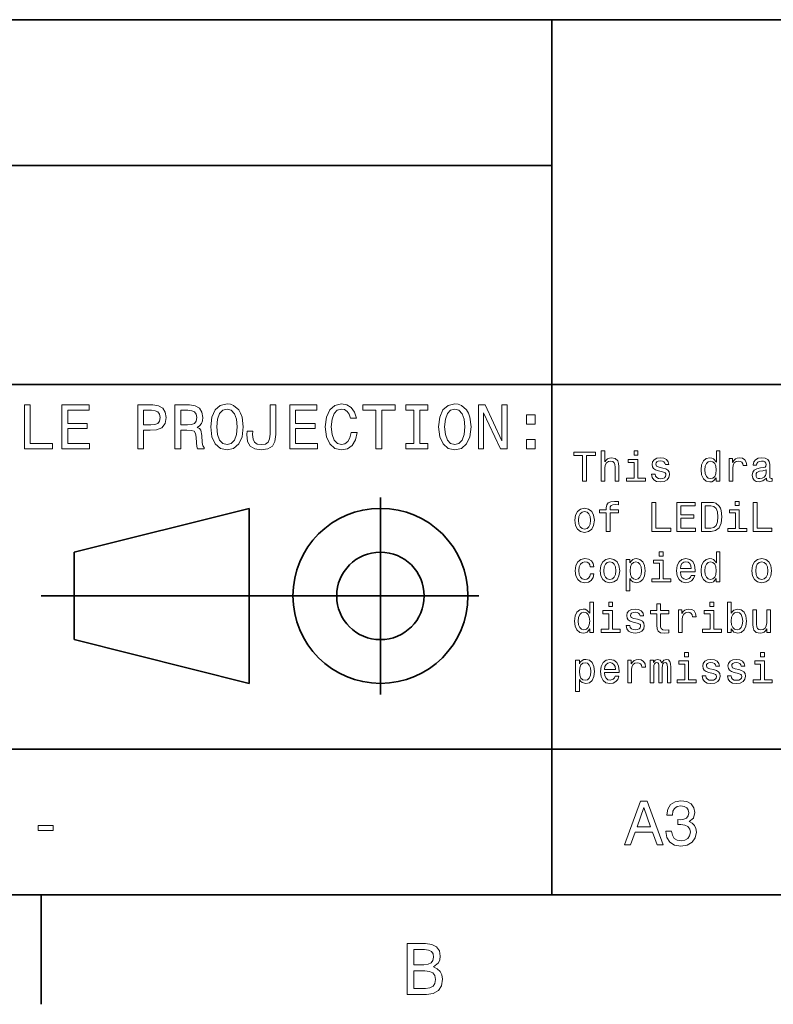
# Model space of a CAD drawing. Extents: x 0 to 420, y 0 to 297.
# Tile 15 of 30: x 314 to 365, y 2 to 70. Entities that reach past the tile are written whole.
import ezdxf

# ---------------------------------------------------------------- set-up
doc = ezdxf.new("R2010")
doc.units = 0

msp = doc.modelspace()

# ---------------------------------------------------------------- linework, layer by layer
at = {"color": 7, "lineweight": 35}
for p, q in [((220, 70), (410, 70)), ((350, 10), (350, 70)), ((220, 60), (350, 60)), ((220, 45), (410, 45)), ((338.25, 23.75), (338.25, 37.25)), ((317.25, 33.5), (329.25, 36.5)), ((329.25, 36.5), (329.25, 24.5)), ((317.25, 27.5), (317.25, 33.5)), ((315, 30.5), (345, 30.5)), ((329.25, 24.5), (317.25, 27.5)), ((220, 20), (410, 20)), ((10, 10), (410, 10)), ((220, 10), (410, 10)), ((315, 10), (315, 2.5))]:
    msp.add_line(p, q, dxfattribs=at)
at = {"color": 7, "lineweight": 13}
msp.add_line((274.414917, 70), (410, 70), dxfattribs=at)
for points in [[(313.844391, 40.587173), (315.772339, 40.587173), (315.772339, 40.950287), (314.242065, 40.950287), (314.242065, 43.587173), (313.844391, 43.587173)], [(316.416443, 40.587173), (318.318451, 40.587173), (318.318451, 40.950287), (316.814117, 40.950287), (316.814117, 41.966137), (318.154175, 41.966137), (318.154175, 42.324924), (316.814117, 42.324924), (316.814117, 43.22406), (318.283875, 43.22406), (318.283875, 43.587173), (316.416443, 43.587173)], [(321.61673, 40.587173), (322.014404, 40.587173), (322.014404, 41.853745), (322.455322, 41.853745), (322.900574, 41.875359), (323.255035, 42.026653), (323.484161, 42.320602), (323.561951, 42.722622), (323.501434, 43.094379), (323.328552, 43.366714), (323.043243, 43.530979), (322.654175, 43.587173), (321.61673, 43.587173)], [(322.546112, 43.219738), (322.805481, 43.193802), (322.995667, 43.111668), (323.108063, 42.960373), (323.146973, 42.722622), (323.10376, 42.471901), (322.98703, 42.320602), (322.788177, 42.242794), (322.515869, 42.22118), (322.014404, 42.22118), (322.014404, 43.219738)], [(324.167145, 40.587173), (324.569153, 40.587173), (324.569153, 41.853745), (324.979828, 41.853745), (325.28241, 41.840775), (325.472626, 41.780258), (325.576385, 41.637608), (325.619598, 41.382561), (325.641205, 40.993515), (325.667145, 40.738472), (325.719025, 40.587173), (326.172913, 40.587173), (326.172913, 40.669308), (326.073486, 40.790344), (326.03891, 41.015129), (326.008636, 41.499279), (325.93515, 41.858067), (325.835754, 41.970459), (325.680115, 42.052593), (325.853027, 42.16066), (325.97406, 42.311958), (326.05188, 42.502159), (326.07782, 42.731266), (326.017303, 43.094379), (325.844391, 43.366714), (325.559082, 43.530979), (325.170044, 43.587173), (324.167145, 43.587173)], [(325.057648, 43.219738), (325.32132, 43.193802), (325.507202, 43.111668), (325.623932, 42.960373), (325.662842, 42.722622), (325.619598, 42.471901), (325.502869, 42.320602), (325.304047, 42.242794), (325.031708, 42.22118), (324.569153, 42.22118), (324.569153, 43.219738)], [(326.622498, 42.087173), (326.700287, 41.412823), (326.925079, 40.915703), (327.275208, 40.608788), (327.733429, 40.505039), (328.187317, 40.608788), (328.541779, 40.915703), (328.762268, 41.412823), (328.844391, 42.087173), (328.762268, 42.757202), (328.667145, 43.029537), (328.541779, 43.254322), (328.187317, 43.561237), (327.971191, 43.639046), (327.733429, 43.669308), (327.270905, 43.561237), (326.920746, 43.258644), (326.700287, 42.761524)], [(327.037476, 42.087173), (327.085022, 42.610229), (327.227661, 42.994953), (327.44812, 43.228386), (327.733429, 43.310516), (328.014404, 43.228386), (328.234863, 42.990631), (328.377533, 42.605904), (328.429413, 42.087173), (328.377533, 41.564117), (328.234863, 41.179394), (328.014404, 40.945965), (327.733429, 40.868153), (327.44812, 40.945965), (327.227661, 41.179394), (327.085022, 41.559795)], [(330.681549, 41.581409), (330.651306, 41.261524), (330.560516, 41.041065), (330.374634, 40.907059), (330.089355, 40.868153), (329.80835, 40.907059), (329.622498, 41.032417), (329.514404, 41.25288), (329.484161, 41.572765), (329.492798, 41.788902), (329.10376, 41.788902), (329.095093, 41.568443), (329.146973, 41.088615), (329.324219, 40.75576), (329.631134, 40.569881), (330.085022, 40.505039), (330.534576, 40.569881), (330.841492, 40.75576), (331.018738, 41.084293), (331.074921, 41.564117), (331.074921, 43.587173), (330.681549, 43.587173)], [(332.030273, 40.587173), (333.932281, 40.587173), (333.932281, 40.950287), (332.427948, 40.950287), (332.427948, 41.966137), (333.768005, 41.966137), (333.768005, 42.324924), (332.427948, 42.324924), (332.427948, 43.22406), (333.897705, 43.22406), (333.897705, 43.587173), (332.030273, 43.587173)], [(336.240631, 41.702446), (336.154175, 41.339336), (336.011536, 41.079967), (335.812683, 40.920025), (335.579254, 40.868153), (335.298279, 40.945965), (335.07782, 41.179394), (334.930847, 41.559795), (334.883301, 42.087173), (334.930847, 42.610229), (335.073486, 42.994953), (335.293945, 43.228386), (335.579254, 43.310516), (335.786743, 43.267288), (335.963989, 43.146252), (336.102325, 42.951729), (336.197418, 42.683716), (336.608093, 42.683716), (336.478394, 43.094379), (336.253601, 43.405617), (335.946686, 43.600143), (335.579254, 43.669308), (335.121033, 43.561237), (334.770905, 43.258644), (334.546112, 42.761524), (334.468323, 42.087173), (334.546112, 41.412823), (334.770905, 40.915703), (335.121033, 40.608788), (335.579254, 40.505039), (335.981262, 40.587173), (336.305481, 40.81628), (336.534607, 41.19236), (336.65564, 41.702446)], [(337.943817, 40.587173), (338.341492, 40.587173), (338.341492, 43.22406), (339.249298, 43.22406), (339.249298, 43.587173), (337.031708, 43.587173), (337.031708, 43.22406), (337.943817, 43.22406)], [(340.546112, 40.950287), (339.992798, 40.950287), (339.992798, 40.587173), (341.497131, 40.587173), (341.497131, 40.950287), (340.943817, 40.950287), (340.943817, 43.22406), (341.497131, 43.22406), (341.497131, 43.587173), (339.992798, 43.587173), (339.992798, 43.22406), (340.546112, 43.22406)], [(342.236328, 42.087173), (342.314148, 41.412823), (342.53891, 40.915703), (342.889069, 40.608788), (343.34726, 40.505039), (343.801147, 40.608788), (344.15564, 40.915703), (344.376099, 41.412823), (344.458221, 42.087173), (344.376099, 42.757202), (344.281006, 43.029537), (344.15564, 43.254322), (343.801147, 43.561237), (343.585022, 43.639046), (343.34726, 43.669308), (342.884735, 43.561237), (342.534607, 43.258644), (342.314148, 42.761524)], [(342.651306, 42.087173), (342.698853, 42.610229), (342.841492, 42.994953), (343.061981, 43.228386), (343.34726, 43.310516), (343.628265, 43.228386), (343.848724, 42.990631), (343.991364, 42.605904), (344.043243, 42.087173), (343.991364, 41.564117), (343.848724, 41.179394), (343.628265, 40.945965), (343.34726, 40.868153), (343.061981, 40.945965), (342.841492, 41.179394), (342.698853, 41.559795)], [(344.963989, 40.587173), (345.322784, 40.587173), (345.322784, 43.046829), (346.472626, 40.587173), (346.935181, 40.587173), (346.935181, 43.587173), (346.572052, 43.587173), (346.572052, 41.127518), (345.435181, 43.587173), (344.963989, 43.587173)], [(348.253601, 42.264408), (348.850159, 42.264408), (348.850159, 42.908501), (348.253601, 42.908501)], [(348.253601, 40.587173), (348.850159, 40.587173), (348.850159, 41.231266), (348.253601, 41.231266)], [(352.109497, 38.363113), (352.374634, 38.363113), (352.374634, 40.12104), (352.979828, 40.12104), (352.979828, 40.363113), (351.501434, 40.363113), (351.501434, 40.12104), (352.109497, 40.12104)], [(353.380402, 38.363113), (353.634003, 38.363113), (353.634003, 39.256485), (353.659943, 39.461098), (353.7435, 39.61095), (353.873199, 39.703171), (354.046112, 39.737755), (354.184418, 39.708935), (354.270874, 39.631126), (354.314117, 39.501442), (354.328522, 39.328529), (354.328522, 38.363113), (354.582123, 38.363113), (354.582123, 39.380405), (354.570587, 39.585014), (354.518738, 39.755043), (354.348694, 39.910664), (354.083557, 39.96542), (353.939484, 39.945248), (353.815552, 39.890491), (353.711823, 39.804035), (353.634003, 39.685879), (353.634003, 40.432278), (353.380402, 40.432278)], [(355.890472, 38.57637), (355.890472, 39.858791), (355.239197, 39.858791), (355.239197, 39.642651), (355.636871, 39.642651), (355.636871, 38.57637), (355.118164, 38.57637), (355.118164, 38.363113), (356.414978, 38.363113), (356.414978, 38.57637)], [(355.899139, 40.432278), (355.631104, 40.432278), (355.631104, 40.144093), (355.899139, 40.144093)], [(357.608063, 39.265129), (357.363098, 39.322769), (357.181549, 39.38905), (357.121033, 39.524498), (357.138336, 39.619598), (357.198853, 39.688763), (357.296814, 39.731991), (357.438049, 39.749279), (357.573486, 39.731991), (357.680115, 39.680115), (357.749268, 39.602306), (357.778107, 39.498562), (358.02594, 39.498562), (358.02594, 39.504322), (357.982697, 39.691643), (357.864532, 39.838619), (357.680115, 39.930836), (357.438049, 39.96542), (357.193085, 39.930836), (357.014404, 39.835735), (356.902008, 39.694527), (356.867432, 39.51585), (356.893372, 39.342941), (356.97406, 39.221905), (357.106628, 39.135448), (357.299713, 39.074928), (357.582123, 39.005764), (357.755035, 38.93372), (357.801147, 38.876083), (357.818451, 38.789627), (357.792511, 38.682999), (357.723328, 38.602306), (357.610931, 38.550434), (357.46109, 38.533142), (357.302582, 38.550434), (357.187317, 38.61095), (357.109497, 38.708935), (357.077789, 38.844383), (356.832855, 38.844383), (356.873199, 38.613834), (356.991333, 38.446686), (357.17868, 38.345821), (357.438049, 38.308357), (357.708923, 38.345821), (357.907776, 38.446686), (358.028809, 38.60807), (358.072052, 38.818443), (358.040344, 39), (357.950989, 39.12392), (357.804016, 39.204613)], [(361.270874, 38.602306), (361.270874, 38.363113), (361.524475, 38.363113), (361.524475, 40.432278), (361.273773, 40.432278), (361.273773, 39.674351), (361.080688, 39.893372), (360.962524, 39.945248), (360.827087, 39.96542), (360.582123, 39.907784), (360.391937, 39.746399), (360.268005, 39.487034), (360.224792, 39.138329), (360.268005, 38.789627), (360.391937, 38.527378), (360.582123, 38.363113), (360.827087, 38.308357), (360.962524, 38.328533), (361.083557, 38.380405)], [(362.149841, 38.363113), (362.403442, 38.363113), (362.403442, 39.247841), (362.429382, 39.461098), (362.507202, 39.613834), (362.634003, 39.706055), (362.804016, 39.737755), (362.930817, 39.717579), (363.02594, 39.659943), (363.083557, 39.561962), (363.103729, 39.429398), (363.360229, 39.429398), (363.325653, 39.662827), (363.23053, 39.829971), (363.072052, 39.930836), (362.855896, 39.96542), (362.708923, 39.942364), (362.582123, 39.884727), (362.469727, 39.786743), (362.380402, 39.654179), (362.380402, 39.910664), (362.149841, 39.910664)], [(364.708923, 38.564842), (364.708923, 38.556198), (364.723328, 38.458214), (364.766571, 38.38905), (364.94812, 38.334293), (365.089325, 38.357349), (365.089325, 38.553314), (365.028809, 38.54467), (364.94812, 38.582134), (364.933716, 38.697407), (364.933716, 39.498562), (364.899139, 39.703171), (364.798279, 39.847263), (364.622467, 39.93372), (364.374634, 39.96542), (364.132568, 39.930836), (363.953888, 39.832855), (363.841492, 39.680115), (363.804016, 39.478386), (363.804016, 39.461098), (364.031708, 39.461098), (364.05188, 39.582134), (364.115265, 39.668591), (364.219025, 39.720463), (364.365997, 39.740635), (364.507202, 39.726227), (364.608063, 39.682999), (364.668579, 39.60807), (364.688751, 39.504322), (364.677216, 39.383286), (364.631104, 39.322769), (364.515839, 39.293949), (364.299713, 39.270893), (364.05188, 39.219021), (363.876068, 39.126801), (363.772339, 38.982712), (363.740631, 38.769455), (363.76944, 38.57925), (363.858795, 38.438042), (364.002869, 38.348705), (364.201721, 38.317005), (364.469727, 38.377522)], [(360.8703, 39.737755), (361.037445, 39.697407), (361.164246, 39.585014), (361.239197, 39.397697), (361.268005, 39.138329), (361.239197, 38.876083), (361.164246, 38.688763), (361.037445, 38.573486), (360.8703, 38.536022), (360.711823, 38.573486), (360.590759, 38.688763), (360.510071, 38.878963), (360.484131, 39.138329), (360.510071, 39.394814), (360.590759, 39.582134), (360.711823, 39.697407)], [(364.680115, 38.9049), (364.645538, 38.755043), (364.553314, 38.639771), (364.414978, 38.564842), (364.244965, 38.538906), (364.135437, 38.553314), (364.057617, 38.599426), (364.008636, 38.680115), (363.994232, 38.792507), (364.005768, 38.893372), (364.05188, 38.96542), (364.236298, 39.046112), (364.469727, 39.080692), (364.680115, 39.149857)], [(351.570587, 35.680119), (351.616699, 35.328533), (351.749268, 35.069168), (351.959656, 34.907784), (352.242065, 34.853027), (352.521606, 34.907784), (352.731995, 35.066284), (352.864532, 35.325649), (352.913544, 35.680119), (352.864532, 36.031704), (352.731995, 36.293949), (352.521606, 36.452454), (352.242065, 36.51009), (351.959656, 36.452454), (351.749268, 36.291069), (351.616699, 36.031704)], [(353.731995, 36.187321), (353.731995, 34.907784), (353.985596, 34.907784), (353.985596, 36.187321), (354.561951, 36.187321), (354.561951, 36.403461), (353.985596, 36.403461), (353.985596, 36.498562), (354.005768, 36.613834), (354.072052, 36.691647), (354.184418, 36.737755), (354.345825, 36.755047), (354.561951, 36.743519), (354.561951, 36.96254), (354.288177, 36.976948), (354.040344, 36.951012), (353.867432, 36.873199), (353.763672, 36.737755), (353.731995, 36.54467), (353.731995, 36.403461), (353.268005, 36.403461), (353.268005, 36.187321)], [(356.861664, 34.907784), (358.146973, 34.907784), (358.146973, 35.149857), (357.126801, 35.149857), (357.126801, 36.907784), (356.861664, 36.907784)], [(358.576355, 34.907784), (359.84436, 34.907784), (359.84436, 35.149857), (358.841492, 35.149857), (358.841492, 35.827091), (359.734863, 35.827091), (359.734863, 36.066284), (358.841492, 36.066284), (358.841492, 36.66571), (359.82132, 36.66571), (359.82132, 36.907784), (358.576355, 36.907784)], [(360.913544, 36.907784), (360.247833, 36.907784), (360.247833, 34.907784), (360.913544, 34.907784), (361.227661, 34.971184), (361.46109, 35.164268), (361.605194, 35.47839), (361.657043, 35.907784), (361.610931, 36.345825), (361.553314, 36.518734), (361.472626, 36.657063), (361.239197, 36.844383), (361.086456, 36.890491)], [(360.893372, 36.668591), (361.112396, 36.625362), (361.262238, 36.492798), (361.351593, 36.256485), (361.380402, 35.907784), (361.348694, 35.570606), (361.259369, 35.334297), (361.106628, 35.193085), (360.893372, 35.146976), (360.515839, 35.146976), (360.515839, 36.668591)], [(362.838623, 36.976948), (362.570587, 36.976948), (362.570587, 36.688763), (362.838623, 36.688763)], [(363.801147, 34.907784), (365.086456, 34.907784), (365.086456, 35.149857), (364.066284, 35.149857), (364.066284, 36.907784), (363.801147, 36.907784)], [(351.829956, 35.682999), (351.855896, 35.942368), (351.936584, 36.129684), (352.066284, 36.244961), (352.242065, 36.285305), (352.414978, 36.244961), (352.544678, 36.132568), (352.625366, 35.942368), (352.654175, 35.682999), (352.625366, 35.420753), (352.544678, 35.230549), (352.414978, 35.115276), (352.242065, 35.077812), (352.066284, 35.115276), (351.936584, 35.230549), (351.855896, 35.420753)], [(362.829956, 35.12104), (362.829956, 36.403461), (362.17868, 36.403461), (362.17868, 36.187321), (362.576355, 36.187321), (362.576355, 35.12104), (362.057617, 35.12104), (362.057617, 34.907784), (363.354462, 34.907784), (363.354462, 35.12104)], [(357.634003, 33.521614), (357.365997, 33.521614), (357.365997, 33.233429), (357.634003, 33.233429)], [(361.270874, 31.691643), (361.270874, 31.45245), (361.524475, 31.45245), (361.524475, 33.521614), (361.273773, 33.521614), (361.273773, 32.763687), (361.080688, 32.982708), (360.962524, 33.034584), (360.827087, 33.054756), (360.582123, 32.99712), (360.391937, 32.835735), (360.268005, 32.57637), (360.224792, 32.227665), (360.268005, 31.878963), (360.391937, 31.616714), (360.582123, 31.45245), (360.827087, 31.397696), (360.962524, 31.417868), (361.083557, 31.46974)], [(352.631104, 32.48703), (352.881836, 32.48703), (352.829956, 32.717579), (352.706055, 32.899136), (352.51297, 33.011528), (352.262238, 33.054756), (351.985596, 32.99712), (351.775208, 32.835735), (351.642639, 32.573486), (351.596527, 32.221901), (351.639771, 31.873199), (351.76944, 31.613832), (351.97406, 31.45245), (352.253601, 31.397696), (352.501434, 31.440922), (352.694519, 31.56196), (352.827087, 31.752161), (352.884735, 32.005764), (352.642639, 32.005764), (352.599426, 31.844381), (352.518738, 31.723343), (352.403442, 31.648415), (352.262238, 31.62536), (352.086456, 31.662825), (351.959656, 31.778099), (351.881836, 31.965418), (351.855896, 32.230549), (351.881836, 32.489914), (351.962524, 32.677235), (352.092224, 32.792507), (352.262238, 32.832851), (352.412109, 32.806915), (352.524475, 32.740635), (352.599426, 32.631123)], [(353.305481, 32.224785), (353.351593, 31.873199), (353.484131, 31.613832), (353.694519, 31.45245), (353.976929, 31.397696), (354.25647, 31.45245), (354.466858, 31.61095), (354.599426, 31.870317), (354.648407, 32.224785), (354.599426, 32.57637), (354.466858, 32.838615), (354.25647, 32.99712), (353.976929, 33.054756), (353.694519, 32.99712), (353.484131, 32.835735), (353.351593, 32.57637)], [(353.56485, 32.227665), (353.590759, 32.48703), (353.671478, 32.674351), (353.801147, 32.789627), (353.976929, 32.829971), (354.149841, 32.789627), (354.279541, 32.677235), (354.360229, 32.48703), (354.389038, 32.227665), (354.360229, 31.965418), (354.279541, 31.775217), (354.149841, 31.659943), (353.976929, 31.622478), (353.801147, 31.659943), (353.671478, 31.775217), (353.590759, 31.965418)], [(355.354462, 32.760807), (355.354462, 33), (355.100861, 33), (355.100861, 30.853025), (355.354462, 30.853025), (355.354462, 31.688761), (355.443787, 31.553314), (355.544678, 31.463978), (355.798279, 31.397696), (356.040344, 31.45245), (356.23053, 31.616714), (356.354462, 31.876081), (356.400574, 32.227665), (356.354462, 32.57637), (356.23053, 32.835735), (356.040344, 32.99712), (355.798279, 33.054756), (355.659943, 33.037464), (355.541779, 32.982708), (355.440918, 32.890491)], [(355.755035, 31.62536), (355.585022, 31.662825), (355.46109, 31.778099), (355.38327, 31.965418), (355.35733, 32.227665), (355.38327, 32.48703), (355.46109, 32.674351), (355.585022, 32.786743), (355.755035, 32.827091), (355.910645, 32.786743), (356.034576, 32.671471), (356.112396, 32.48415), (356.141205, 32.227665), (356.112396, 31.9683), (356.034576, 31.778099), (355.910645, 31.662825)], [(357.625366, 31.665707), (357.625366, 32.948128), (356.97406, 32.948128), (356.97406, 32.731987), (357.371765, 32.731987), (357.371765, 31.665707), (356.853027, 31.665707), (356.853027, 31.45245), (358.149841, 31.45245), (358.149841, 31.665707)], [(358.806915, 32.152737), (359.82132, 32.152737), (359.824188, 32.270893), (359.778076, 32.602306), (359.651306, 32.850143), (359.449554, 33), (359.181549, 33.054756), (358.919312, 32.99712), (358.71756, 32.835735), (358.587891, 32.573486), (358.541779, 32.227665), (358.585022, 31.873199), (358.714691, 31.613832), (358.913544, 31.45245), (359.172913, 31.397696), (359.397675, 31.43516), (359.582123, 31.533142), (359.71756, 31.688761), (359.79538, 31.896254), (359.544678, 31.896254), (359.492798, 31.780979), (359.417847, 31.694525), (359.20459, 31.62536), (359.040344, 31.657061), (358.916412, 31.757925), (358.835724, 31.92219), (358.806915, 32.144093)], [(358.806915, 32.365993), (358.838623, 32.564842), (358.916412, 32.711815), (359.034576, 32.801151), (359.190186, 32.832851), (359.342926, 32.801151), (359.46109, 32.711815), (359.533142, 32.564842), (359.559082, 32.365993)], [(360.8703, 32.827091), (361.037445, 32.786743), (361.164246, 32.674351), (361.239197, 32.48703), (361.268005, 32.227665), (361.239197, 31.965418), (361.164246, 31.778099), (361.037445, 31.662825), (360.8703, 31.62536), (360.711823, 31.662825), (360.590759, 31.778099), (360.510071, 31.9683), (360.484131, 32.227665), (360.510071, 32.48415), (360.590759, 32.671471), (360.711823, 32.786743)], [(363.714691, 32.224785), (363.760803, 31.873199), (363.893372, 31.613832), (364.103729, 31.45245), (364.386169, 31.397696), (364.66571, 31.45245), (364.876068, 31.61095), (365.008636, 31.870317), (365.057617, 32.224785), (365.008636, 32.57637), (364.876068, 32.838615), (364.66571, 32.99712), (364.386169, 33.054756), (364.103729, 32.99712), (363.893372, 32.835735), (363.760803, 32.57637)], [(363.97406, 32.227665), (364, 32.48703), (364.080688, 32.674351), (364.210358, 32.789627), (364.386169, 32.829971), (364.559082, 32.789627), (364.688751, 32.677235), (364.76944, 32.48703), (364.798279, 32.227665), (364.76944, 31.965418), (364.688751, 31.775217), (364.559082, 31.659943), (364.386169, 31.622478), (364.210358, 31.659943), (364.080688, 31.775217), (364, 31.965418)], [(352.596527, 28.236313), (352.596527, 27.99712), (352.850128, 27.99712), (352.850128, 30.066284), (352.599426, 30.066284), (352.599426, 29.308359), (352.406342, 29.52738), (352.288177, 29.579252), (352.15274, 29.599426), (351.907776, 29.541788), (351.71756, 29.380405), (351.593658, 29.121038), (351.550415, 28.772335), (351.593658, 28.423634), (351.71756, 28.161385), (351.907776, 27.99712), (352.15274, 27.942366), (352.288177, 27.962538), (352.40921, 28.01441)], [(354.164246, 30.066284), (353.89624, 30.066284), (353.89624, 29.778099), (354.164246, 29.778099)], [(357.190186, 29.276659), (357.190186, 28.501442), (357.207489, 28.250723), (357.288177, 28.077812), (357.449554, 27.976948), (357.723328, 27.942366), (358.023041, 27.956774), (358.023041, 28.175795), (357.804016, 28.158503), (357.605194, 28.181559), (357.498566, 28.253605), (357.452454, 28.374641), (357.443787, 28.54467), (357.443787, 29.276659), (358.023041, 29.276659), (358.023041, 29.492798), (357.443787, 29.492798), (357.443787, 29.945248), (357.190186, 29.945248), (357.190186, 29.492798), (356.752167, 29.492798), (356.752167, 29.276659)], [(361.103729, 30.066284), (360.835724, 30.066284), (360.835724, 29.778099), (361.103729, 29.778099)], [(362.293945, 28.236313), (362.481262, 28.01441), (362.737732, 27.942366), (362.979828, 27.99712), (363.172913, 28.161385), (363.293945, 28.423634), (363.340057, 28.772335), (363.293945, 29.121038), (363.170013, 29.380405), (362.979828, 29.541788), (362.737732, 29.599426), (362.484131, 29.524498), (362.380402, 29.432278), (362.293945, 29.308359), (362.293945, 30.066284), (362.040344, 30.066284), (362.040344, 27.99712), (362.293945, 27.99712)], [(352.195953, 29.371759), (352.363098, 29.331413), (352.489899, 29.219023), (352.56485, 29.031702), (352.593658, 28.772335), (352.56485, 28.510088), (352.489899, 28.322769), (352.363098, 28.207495), (352.195953, 28.170031), (352.037445, 28.207495), (351.916412, 28.322769), (351.835724, 28.51297), (351.809784, 28.772335), (351.835724, 29.02882), (351.916412, 29.216141), (352.037445, 29.331413)], [(354.155609, 28.210377), (354.155609, 29.492798), (353.504303, 29.492798), (353.504303, 29.276659), (353.902008, 29.276659), (353.902008, 28.210377), (353.38327, 28.210377), (353.38327, 27.99712), (354.680115, 27.99712), (354.680115, 28.210377)], [(355.873199, 28.899137), (355.628235, 28.956774), (355.446686, 29.023056), (355.386169, 29.158503), (355.403442, 29.253605), (355.463959, 29.322769), (355.561951, 29.365995), (355.703156, 29.383287), (355.838623, 29.365995), (355.945251, 29.314123), (356.014404, 29.236313), (356.043213, 29.132566), (356.291046, 29.132566), (356.291046, 29.13833), (356.247833, 29.325649), (356.129669, 29.472624), (355.945251, 29.564842), (355.703156, 29.599426), (355.458221, 29.564842), (355.279541, 29.469742), (355.167145, 29.328531), (355.132568, 29.149858), (355.158508, 28.976948), (355.239197, 28.855909), (355.371765, 28.769455), (355.56485, 28.708935), (355.84726, 28.639771), (356.020172, 28.567724), (356.066284, 28.510088), (356.083557, 28.423634), (356.057617, 28.317005), (355.988464, 28.236313), (355.876068, 28.184441), (355.726227, 28.167149), (355.567719, 28.184441), (355.452454, 28.244959), (355.374634, 28.342941), (355.342926, 28.478388), (355.097961, 28.478388), (355.138336, 28.247841), (355.25647, 28.080694), (355.443787, 27.97983), (355.703156, 27.942366), (355.97406, 27.97983), (356.172913, 28.080694), (356.293945, 28.242077), (356.337158, 28.452452), (356.305481, 28.634008), (356.216125, 28.757927), (356.069153, 28.838619)], [(358.680115, 27.99712), (358.933716, 27.99712), (358.933716, 28.881845), (358.959656, 29.095102), (359.037445, 29.247841), (359.164246, 29.340059), (359.33429, 29.371759), (359.46109, 29.351587), (359.556183, 29.293949), (359.613831, 29.195967), (359.634003, 29.063402), (359.890472, 29.063402), (359.855896, 29.296831), (359.760803, 29.463978), (359.602295, 29.564842), (359.386169, 29.599426), (359.239197, 29.57637), (359.112396, 29.518734), (359, 29.420752), (358.910645, 29.288187), (358.910645, 29.54467), (358.680115, 29.54467)], [(361.095093, 28.210377), (361.095093, 29.492798), (360.443787, 29.492798), (360.443787, 29.276659), (360.841492, 29.276659), (360.841492, 28.210377), (360.322754, 28.210377), (360.322754, 27.99712), (361.619598, 27.99712), (361.619598, 28.210377)], [(363.080688, 28.772335), (363.05188, 28.51297), (362.97406, 28.322769), (362.850128, 28.207495), (362.694519, 28.170031), (362.524475, 28.207495), (362.400574, 28.322769), (362.322754, 28.510088), (362.296814, 28.772335), (362.322754, 29.031702), (362.400574, 29.219023), (362.524475, 29.331413), (362.694519, 29.371759), (362.850128, 29.331413), (362.97406, 29.216141), (363.05188, 29.02882)], [(364.982697, 29.54467), (364.729095, 29.54467), (364.729095, 28.651299), (364.700287, 28.443806), (364.616699, 28.293949), (364.48703, 28.201731), (364.316986, 28.172913), (364.181549, 28.195967), (364.095093, 28.265131), (364.046112, 28.383287), (364.034576, 28.550434), (364.034576, 29.54467), (363.780975, 29.54467), (363.780975, 28.52738), (363.789612, 28.322769), (363.84436, 28.152739), (364.011536, 27.99712), (364.279541, 27.942366), (364.423615, 27.962538), (364.547546, 28.01441), (364.654175, 28.103748), (364.740631, 28.233431), (364.740631, 27.99712), (364.982697, 27.99712)], [(359.368866, 26.610952), (359.100861, 26.610952), (359.100861, 26.322767), (359.368866, 26.322767)], [(364.573486, 26.610952), (364.305481, 26.610952), (364.305481, 26.322767), (364.573486, 26.322767)], [(351.884735, 25.850145), (351.884735, 26.089338), (351.631104, 26.089338), (351.631104, 23.942364), (351.884735, 23.942364), (351.884735, 24.778099), (351.97406, 24.642653), (352.074921, 24.553316), (352.328522, 24.487034), (352.570587, 24.541788), (352.760803, 24.706053), (352.884735, 24.96542), (352.930817, 25.317005), (352.884735, 25.665707), (352.760803, 25.925074), (352.570587, 26.086456), (352.328522, 26.144093), (352.190186, 26.126802), (352.072052, 26.072048), (351.971161, 25.979828)], [(352.285309, 24.714699), (352.115265, 24.752163), (351.991364, 24.867437), (351.913544, 25.054756), (351.887604, 25.317005), (351.913544, 25.57637), (351.991364, 25.763691), (352.115265, 25.876081), (352.285309, 25.916428), (352.440918, 25.876081), (352.56485, 25.760809), (352.642639, 25.573488), (352.671478, 25.317005), (352.642639, 25.057638), (352.56485, 24.867437), (352.440918, 24.752163)], [(353.602295, 25.242077), (354.616699, 25.242077), (354.619598, 25.360231), (354.573486, 25.691645), (354.446686, 25.939482), (354.244965, 26.089338), (353.976929, 26.144093), (353.714691, 26.086456), (353.51297, 25.925074), (353.38327, 25.662827), (353.337158, 25.317005), (353.380402, 24.962538), (353.510071, 24.703171), (353.708923, 24.541788), (353.968292, 24.487034), (354.193085, 24.524498), (354.377502, 24.62248), (354.51297, 24.778099), (354.590759, 24.985592), (354.340057, 24.985592), (354.288177, 24.870317), (354.213257, 24.783863), (354, 24.714699), (353.835724, 24.746399), (353.711823, 24.847263), (353.631104, 25.011528), (353.602295, 25.233431)], [(353.602295, 25.455334), (353.634003, 25.654181), (353.711823, 25.801153), (353.829956, 25.890491), (353.985596, 25.922192), (354.138336, 25.890491), (354.25647, 25.801153), (354.328522, 25.654181), (354.354462, 25.455334)], [(355.210358, 24.541788), (355.463959, 24.541788), (355.463959, 25.426514), (355.489899, 25.639771), (355.567719, 25.792509), (355.694519, 25.884727), (355.864532, 25.916428), (355.991333, 25.896255), (356.086456, 25.838617), (356.144073, 25.740635), (356.164246, 25.60807), (356.420746, 25.60807), (356.386169, 25.841499), (356.291046, 26.008646), (356.132568, 26.109512), (355.916412, 26.144093), (355.76944, 26.121038), (355.642639, 26.063402), (355.530243, 25.96542), (355.440918, 25.832855), (355.440918, 26.089338), (355.210358, 26.089338)], [(356.749268, 24.541788), (356.982697, 24.541788), (356.982697, 25.57637), (356.997101, 25.731989), (357.040344, 25.844381), (357.106628, 25.910664), (357.193085, 25.9366), (357.262238, 25.913546), (357.30835, 25.855909), (357.331421, 25.757927), (357.340057, 25.628242), (357.340057, 24.541788), (357.559082, 24.541788), (357.559082, 25.57637), (357.573486, 25.729109), (357.616699, 25.841499), (357.685883, 25.910664), (357.772339, 25.9366), (357.841492, 25.913546), (357.887604, 25.855909), (357.916412, 25.628242), (357.916412, 24.541788), (358.149841, 24.541788), (358.149841, 25.610952), (358.135437, 25.832855), (358.089325, 26.002884), (357.997101, 26.10663), (357.84726, 26.144093), (357.671478, 26.086456), (357.536011, 25.91931), (357.429382, 26.083574), (357.250702, 26.144093), (357.086456, 26.086456), (356.97406, 25.925074), (356.97406, 26.089338), (356.749268, 26.089338)], [(359.360229, 24.755045), (359.360229, 26.037466), (358.708923, 26.037466), (358.708923, 25.821327), (359.106628, 25.821327), (359.106628, 24.755045), (358.587891, 24.755045), (358.587891, 24.541788), (359.884705, 24.541788), (359.884705, 24.755045)], [(361.077789, 25.443806), (360.832855, 25.501442), (360.651306, 25.567724), (360.590759, 25.703171), (360.608063, 25.798273), (360.668579, 25.867437), (360.766571, 25.910664), (360.907776, 25.927956), (361.043213, 25.910664), (361.149841, 25.858791), (361.219025, 25.780981), (361.247833, 25.677235), (361.495667, 25.677235), (361.495667, 25.682999), (361.452454, 25.870317), (361.33429, 26.017292), (361.149841, 26.109512), (360.907776, 26.144093), (360.662811, 26.109512), (360.484131, 26.01441), (360.371765, 25.873199), (360.337158, 25.694527), (360.363098, 25.521616), (360.443787, 25.400578), (360.576355, 25.314123), (360.76944, 25.253603), (361.05188, 25.184439), (361.224792, 25.112392), (361.270874, 25.054756), (361.288177, 24.968302), (361.262238, 24.861673), (361.193085, 24.780981), (361.080688, 24.729109), (360.930817, 24.711817), (360.772339, 24.729109), (360.657043, 24.789627), (360.579254, 24.887609), (360.547546, 25.023056), (360.302582, 25.023056), (360.342926, 24.792509), (360.46109, 24.625362), (360.648407, 24.524498), (360.907776, 24.487034), (361.17868, 24.524498), (361.377502, 24.625362), (361.498566, 24.786745), (361.541779, 24.99712), (361.510071, 25.178677), (361.420746, 25.302595), (361.273773, 25.383287)], [(362.812683, 25.443806), (362.567719, 25.501442), (362.386169, 25.567724), (362.325653, 25.703171), (362.342926, 25.798273), (362.403442, 25.867437), (362.501434, 25.910664), (362.642639, 25.927956), (362.778076, 25.910664), (362.884705, 25.858791), (362.953888, 25.780981), (362.982697, 25.677235), (363.23053, 25.677235), (363.23053, 25.682999), (363.187317, 25.870317), (363.069153, 26.017292), (362.884705, 26.109512), (362.642639, 26.144093), (362.397675, 26.109512), (362.219025, 26.01441), (362.106628, 25.873199), (362.072052, 25.694527), (362.097961, 25.521616), (362.17868, 25.400578), (362.311218, 25.314123), (362.504303, 25.253603), (362.786743, 25.184439), (362.959656, 25.112392), (363.005768, 25.054756), (363.023041, 24.968302), (362.997101, 24.861673), (362.927948, 24.780981), (362.815552, 24.729109), (362.66571, 24.711817), (362.507202, 24.729109), (362.391937, 24.789627), (362.314117, 24.887609), (362.28241, 25.023056), (362.037445, 25.023056), (362.077789, 24.792509), (362.195953, 24.625362), (362.38327, 24.524498), (362.642639, 24.487034), (362.913544, 24.524498), (363.112396, 24.625362), (363.233429, 24.786745), (363.276642, 24.99712), (363.244965, 25.178677), (363.155609, 25.302595), (363.008636, 25.383287)], [(364.564819, 24.755045), (364.564819, 26.037466), (363.913544, 26.037466), (363.913544, 25.821327), (364.311218, 25.821327), (364.311218, 24.755045), (363.792511, 24.755045), (363.792511, 24.541788), (365.089325, 24.541788), (365.089325, 24.755045)], [(354.98703, 13.428675), (355.384735, 13.428675), (355.700287, 14.310519), (356.897705, 14.310519), (357.213257, 13.428675), (357.619598, 13.428675), (356.521606, 16.432999), (356.080688, 16.432999)], [(357.814117, 14.371037), (357.814117, 14.340778), (357.883301, 13.925793), (358.086456, 13.614553), (358.406342, 13.415707), (358.829956, 13.342219), (359.279541, 13.415707), (359.61673, 13.605908), (359.832855, 13.908502), (359.910675, 14.297551), (359.876068, 14.552594), (359.780975, 14.760087), (359.625366, 14.92003), (359.417877, 15.036744), (359.698853, 15.270173), (359.798279, 15.641932), (359.733429, 15.979107), (359.547546, 16.23415), (359.244965, 16.394093), (358.829956, 16.450289), (358.440918, 16.381124), (358.142639, 16.190922), (357.94812, 15.888329), (357.883301, 15.486312), (357.883301, 15.456053), (358.268005, 15.456053), (358.302582, 15.73271), (358.414978, 15.931557), (358.596527, 16.052593), (358.851593, 16.095821), (359.076355, 16.061239), (359.240631, 15.970462), (359.340057, 15.823487), (359.378967, 15.62464), (359.340057, 15.412825), (359.236298, 15.270173), (359.054749, 15.183718), (358.80835, 15.157782), (358.639771, 15.162104), (358.639771, 14.820605), (358.851593, 14.829251), (359.123932, 14.790346), (359.327087, 14.6866), (359.44812, 14.518012), (359.491364, 14.297551), (359.443817, 14.04683), (359.318451, 13.860951), (359.119598, 13.744237), (358.855896, 13.705332), (358.583588, 13.748559), (358.384735, 13.878242), (358.259369, 14.085735), (358.211823, 14.371037)], [(355.838623, 14.677955), (356.301147, 16.000721), (356.763702, 14.677955)], [(314.778107, 14.418589), (315.824219, 14.418589), (315.824219, 14.760087), (314.778107, 14.760087)], [(341.880402, 5.057997), (342.233429, 5.350504), (342.324219, 5.54719), (342.354462, 5.789265), (342.28891, 6.167507), (342.092224, 6.439841), (341.774506, 6.606268), (341.330688, 6.666787), (340.085022, 6.666787), (340.085022, 3.166787), (341.401306, 3.166787), (341.870331, 3.237392), (342.218292, 3.444164), (342.43515, 3.771974), (342.510803, 4.215778), (342.465424, 4.513329), (342.344391, 4.760447), (342.147705, 4.942003)], [(341.234863, 5.214337), (340.549011, 5.214337), (340.549011, 6.248199), (341.275208, 6.248199), (341.547546, 6.217939), (341.739197, 6.127161), (341.855194, 5.970821), (341.895538, 5.738832), (341.850159, 5.506845), (341.729126, 5.345461), (341.522339, 5.244596)], [(341.345825, 3.585375), (340.549011, 3.585375), (340.549011, 4.790706), (341.300446, 4.790706), (341.618164, 4.755404), (341.845093, 4.649496), (341.981262, 4.467939), (342.026672, 4.205691), (341.981262, 3.928314), (341.855194, 3.736671), (341.643372, 3.620677)]]:
    msp.add_lwpolyline(points, close=True, dxfattribs=at)
at = {"color": 7, "lineweight": 35}
for radius in [6, 3]:
    msp.add_circle((338.25, 30.5), radius, dxfattribs=at)

doc.saveas('drawing.dxf')
